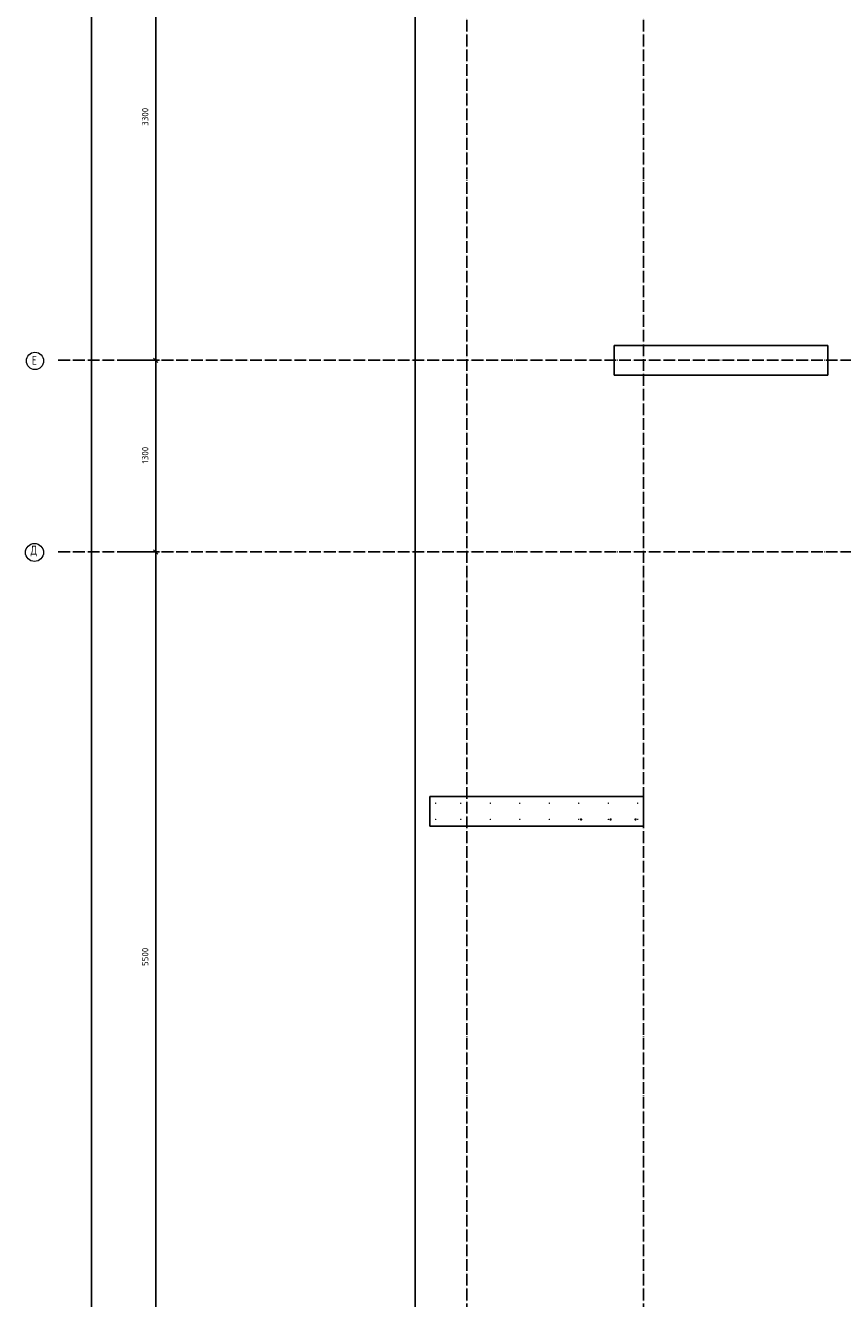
# Model space of a CAD drawing. Header units: millimetres. Extents: x -2995 to 47287, y -2809 to 58122.
# Tile 5 of 143: x -2992 to 2549, y 8834 to 17472. Entities that reach past the tile are written whole.
import ezdxf

# ---------------------------------------------------------------- set-up
doc = ezdxf.new("R2010")
doc.units = ezdxf.units.MM
doc.header["$PDMODE"] = 65
doc.linetypes.add('______11', pattern=[100, 80, -10, 0, -10])
doc.linetypes.add('______5', pattern=[220, 160, -20, 20, -20])
for name, color, linetype, lineweight in [('Standard', 7, 'Continuous', 25), ('Арм.стержн. вертикальными 1', 22, 'Continuous', 35), ('Размерная линия_ общее', 7, 'Continuous', 13)]:
    doc.layers.add(name, color=color, linetype=linetype, lineweight=lineweight)
doc.layers.add('Арм.стержн. вертикальными 2', color=7, linetype='Continuous', lineweight=35, true_color=0x006e00)
doc.layers.add('Осевая линия_ общее', color=7, linetype='______5', lineweight=13, true_color=0xa0a0a0)
doc.styles.add('ISOCPEUR', font='ISOCPEUR')
doc.dimstyles.new('DIMSTYLE_3', dxfattribs={"dimtxt": 44, "dimasz": 50, "dimexe": 0, "dimexo": 0, "dimgap": 22, "dimtad": 2, "dimdec": 0, "dimrnd": 5, "dimzin": 12, "dimdsep": 46, "dimtxsty": 'ISOCPEUR', "dimblk1": 'ALL_ML_STRICH', "dimblk2": 'ALL_ML_STRICH', "dimsah": 1, "dimcen": 0, "dimclrd": 7, "dimclre": 256, "dimclrt": 7, "dimadec": 0, "dimazin": 0, "dimtfac": 1, "dimtdec": 0, "dimtix": 1, "dimtmove": 2, "dimatfit": 3, "dimfxl": 0, "dimtzin": 0, "dimlwd": 0, "dimlwe": -3, "dimarcsym": 0})

# ---------------------------------------------------------------- blocks, each defined once
blk = doc.blocks.new('ALL_ML_STRICH')
at = {"color": 0, "linetype": 'ByBlock', "lineweight": -2}
for p, q in [((-1, 0), (0.5, 0)), ((-0.3, -0.3), (0.3, 0.3)), ((0, -0.5), (0, 0.5))]:
    blk.add_line(p, q, dxfattribs=at)
blk = doc.blocks.new('*D148')
at = {"layer": 'DEFPOINTS', "color": 7, "linetype": 'Continuous', "lineweight": 13, "transparency": 33554687}
for p in [(-2417.8, 46490), (-2783, 0), (-2544.2, 0)]:
    blk.add_point(p, dxfattribs=at)
at = {"layer": 'Размерная линия_ общее', "color": 253, "linetype": 'Continuous', "lineweight": -2, "true_color": 0xa0a0a0, "transparency": 33554687}
for p, q in [((-2437.8, 46490), (-2544.2, 46490)), ((-2763, 0), (-2544.2, 0))]:
    blk.add_line(p, q, dxfattribs=at)
at = {"layer": 'Размерная линия_ общее', "color": 7, "linetype": 'Continuous', "lineweight": -2, "transparency": 33554687}
blk.add_line((-2544.2, 0), (-2544.2, 46490), dxfattribs=at)
at = {"layer": 'Размерная линия_ общее', "color": 7, "linetype": 'Continuous', "lineweight": 13, "transparency": 33554687, "xscale": 50, "yscale": 50, "zscale": 50}
for p, rotation in [((-2544.2, 46490), 90), ((-2544.2, 0), 270)]:
    blk.add_blockref('ALL_ML_STRICH', p, dxfattribs=dict(at, rotation=rotation))
at = {"layer": 'Размерная линия_ общее', "color": 7, "linetype": 'Continuous', "lineweight": 13, "transparency": 33554687, "insert": (-2616.2, 23242.8), "char_height": 44, "width": 220, "attachment_point": 5, "rotation": 90, "style": 'ISOCPEUR'}
blk.add_mtext('\\A1;{46490}', dxfattribs=at)
blk = doc.blocks.new('*D152')
at = {"layer": 'DEFPOINTS', "color": 7, "linetype": 'Continuous', "lineweight": 13, "transparency": 33554687}
for p in [(-2423.8, 13900), (-2423.8, 8400), (-2108.6, 8400)]:
    blk.add_point(p, dxfattribs=at)
at = {"layer": 'Размерная линия_ общее', "color": 253, "linetype": 'Continuous', "lineweight": -2, "true_color": 0xa0a0a0, "transparency": 33554687}
for p, q in [((-2323.8, 13900), (-2108.6, 13900)), ((-2323.8, 8400), (-2108.6, 8400))]:
    blk.add_line(p, q, dxfattribs=at)
at = {"layer": 'Размерная линия_ общее', "color": 7, "linetype": 'Continuous', "lineweight": -2, "transparency": 33554687}
blk.add_line((-2108.6, 8400), (-2108.6, 13900), dxfattribs=at)
at = {"layer": 'Размерная линия_ общее', "color": 7, "linetype": 'Continuous', "lineweight": 13, "transparency": 33554687, "xscale": 50, "yscale": 50, "zscale": 50}
for p, rotation in [((-2108.6, 13900), 90), ((-2108.6, 8400), 270)]:
    blk.add_blockref('ALL_ML_STRICH', p, dxfattribs=dict(at, rotation=rotation))
at = {"layer": 'Размерная линия_ общее', "color": 7, "linetype": 'Continuous', "lineweight": 13, "transparency": 33554687, "insert": (-2180.6, 11152.2), "char_height": 44, "width": 176, "attachment_point": 5, "rotation": 90, "style": 'ISOCPEUR'}
blk.add_mtext('\\A1;{5500}', dxfattribs=at)
blk = doc.blocks.new('*D153')
at = {"layer": 'DEFPOINTS', "color": 7, "linetype": 'Continuous', "lineweight": 13, "transparency": 33554687}
for p in [(-2423.8, 15200), (-2423.8, 13900), (-2108.6, 13900)]:
    blk.add_point(p, dxfattribs=at)
at = {"layer": 'Размерная линия_ общее', "color": 253, "linetype": 'Continuous', "lineweight": -2, "true_color": 0xa0a0a0, "transparency": 33554687}
for p, q in [((-2323.8, 15200), (-2108.6, 15200)), ((-2323.8, 13900), (-2108.6, 13900))]:
    blk.add_line(p, q, dxfattribs=at)
at = {"layer": 'Размерная линия_ общее', "color": 7, "linetype": 'Continuous', "lineweight": -2, "transparency": 33554687}
blk.add_line((-2108.6, 13900), (-2108.6, 15200), dxfattribs=at)
at = {"layer": 'Размерная линия_ общее', "color": 7, "linetype": 'Continuous', "lineweight": 13, "transparency": 33554687, "xscale": 50, "yscale": 50, "zscale": 50}
for p, rotation in [((-2108.6, 15200), 90), ((-2108.6, 13900), 270)]:
    blk.add_blockref('ALL_ML_STRICH', p, dxfattribs=dict(at, rotation=rotation))
at = {"layer": 'Размерная линия_ общее', "color": 7, "linetype": 'Continuous', "lineweight": 13, "transparency": 33554687, "insert": (-2180.6, 14556.6), "char_height": 44, "width": 176, "attachment_point": 5, "rotation": 90, "style": 'ISOCPEUR'}
blk.add_mtext('\\A1;{1300}', dxfattribs=at)
blk = doc.blocks.new('*D154')
at = {"layer": 'DEFPOINTS', "color": 7, "linetype": 'Continuous', "lineweight": 13, "transparency": 33554687}
for p in [(-2423.8, 18500), (-2423.8, 15200), (-2108.6, 15200)]:
    blk.add_point(p, dxfattribs=at)
at = {"layer": 'Размерная линия_ общее', "color": 253, "linetype": 'Continuous', "lineweight": -2, "true_color": 0xa0a0a0, "transparency": 33554687}
for p, q in [((-2323.8, 18500), (-2108.6, 18500)), ((-2323.8, 15200), (-2108.6, 15200))]:
    blk.add_line(p, q, dxfattribs=at)
at = {"layer": 'Размерная линия_ общее', "color": 7, "linetype": 'Continuous', "lineweight": -2, "transparency": 33554687}
blk.add_line((-2108.6, 15200), (-2108.6, 18500), dxfattribs=at)
at = {"layer": 'Размерная линия_ общее', "color": 7, "linetype": 'Continuous', "lineweight": 13, "transparency": 33554687, "xscale": 50, "yscale": 50, "zscale": 50}
for p, rotation in [((-2108.6, 18500), 90), ((-2108.6, 15200), 270)]:
    blk.add_blockref('ALL_ML_STRICH', p, dxfattribs=dict(at, rotation=rotation))
at = {"layer": 'Размерная линия_ общее', "color": 7, "linetype": 'Continuous', "lineweight": 13, "transparency": 33554687, "insert": (-2180.6, 16852.2), "char_height": 44, "width": 176, "attachment_point": 5, "rotation": 90, "style": 'ISOCPEUR'}
blk.add_mtext('\\A1;{3300}', dxfattribs=at)
blk = doc.blocks.new('СЛОЖНЫЙ_ОБЪЕКТ_0')
at = {"layer": 'Осевая линия_ общее', "color": 253, "linetype": '______11', "lineweight": -3, "true_color": 0xa0a0a0, "transparency": 33554687}
for p, q in [((0, -2590), (0, 47490)), ((1200, -2590), (1200, 47490)), ((-2770, 15200), (26050, 15200)), ((-2770, 13900), (26050, 13900))]:
    blk.add_line(p, q, dxfattribs=at)
at = {"layer": 'Осевая линия_ общее', "color": 7, "linetype": 'Continuous', "lineweight": 13, "transparency": 33554687}
for centre, radius in [((-2927.5, 15196.1), 58.5), ((-2930.8, 13896.1), 61.2)]:
    blk.add_circle(centre, radius, dxfattribs=at)
at = {"layer": 'Осевая линия_ общее', "color": 7, "linetype": 'Continuous', "lineweight": 13, "transparency": 33554687, "char_height": 60, "attachment_point": 7, "style": 'ISOCPEUR'}
for s, insert, width in [('\\W0.78;Е', (-2948.5, 15170), 65.281), ('\\W0.82;Д', (-2957.8, 13870), 78.529)]:
    blk.add_mtext(s, dxfattribs=dict(at, insert=insert, width=width))

msp = doc.modelspace()

# ---------------------------------------------------------------- hatches: boundary and pattern name
at = {"layer": 'Арм.стержн. вертикальными 1', "linetype": 'Continuous', "lineweight": 50, "transparency": 33554687}
for points in [[(-205, 12195), (-205.4, 12196.9), (-206.5, 12198.5), (-208.1, 12199.6), (-210, 12200), (-211.9, 12199.6), (-213.5, 12198.5), (-214.6, 12196.9), (-215, 12195), (-214.6, 12193.1), (-213.5, 12191.5), (-211.9, 12190.4), (-210, 12190), (-208.1, 12190.4), (-206.5, 12191.5), (-205.4, 12193.1)], [(-35, 12195), (-35.4, 12196.9), (-36.5, 12198.5), (-38.1, 12199.6), (-40, 12200), (-41.9, 12199.6), (-43.5, 12198.5), (-44.6, 12196.9), (-45, 12195), (-44.6, 12193.1), (-43.5, 12191.5), (-41.9, 12190.4), (-40, 12190), (-38.1, 12190.4), (-36.5, 12191.5), (-35.4, 12193.1)], [(165, 12195), (164.6, 12196.9), (163.5, 12198.5), (161.9, 12199.6), (160, 12200), (158.1, 12199.6), (156.5, 12198.5), (155.4, 12196.9), (155, 12195), (155.4, 12193.1), (156.5, 12191.5), (158.1, 12190.4), (160, 12190), (161.9, 12190.4), (163.5, 12191.5), (164.6, 12193.1)], [(365, 12195), (364.6, 12196.9), (363.5, 12198.5), (361.9, 12199.6), (360, 12200), (358.1, 12199.6), (356.5, 12198.5), (355.4, 12196.9), (355, 12195), (355.4, 12193.1), (356.5, 12191.5), (358.1, 12190.4), (360, 12190), (361.9, 12190.4), (363.5, 12191.5), (364.6, 12193.1)], [(565, 12195), (564.6, 12196.9), (563.5, 12198.5), (561.9, 12199.6), (560, 12200), (558.1, 12199.6), (556.5, 12198.5), (555.4, 12196.9), (555, 12195), (555.4, 12193.1), (556.5, 12191.5), (558.1, 12190.4), (560, 12190), (561.9, 12190.4), (563.5, 12191.5), (564.6, 12193.1)], [(765, 12195), (764.6, 12196.9), (763.5, 12198.5), (761.9, 12199.6), (760, 12200), (758.1, 12199.6), (756.5, 12198.5), (755.4, 12196.9), (755, 12195), (755.4, 12193.1), (756.5, 12191.5), (758.1, 12190.4), (760, 12190), (761.9, 12190.4), (763.5, 12191.5), (764.6, 12193.1)], [(965, 12195), (964.6, 12196.9), (963.5, 12198.5), (961.9, 12199.6), (960, 12200), (958.1, 12199.6), (956.5, 12198.5), (955.4, 12196.9), (955, 12195), (955.4, 12193.1), (956.5, 12191.5), (958.1, 12190.4), (960, 12190), (961.9, 12190.4), (963.5, 12191.5), (964.6, 12193.1)], [(1165, 12195), (1164.6, 12196.9), (1163.5, 12198.5), (1161.9, 12199.6), (1160, 12200), (1158.1, 12199.6), (1156.5, 12198.5), (1155.4, 12196.9), (1155, 12195), (1155.4, 12193.1), (1156.5, 12191.5), (1158.1, 12190.4), (1160, 12190), (1161.9, 12190.4), (1163.5, 12191.5), (1164.6, 12193.1)], [(-205, 12085), (-205.4, 12086.9), (-206.5, 12088.5), (-208.1, 12089.6), (-210, 12090), (-211.9, 12089.6), (-213.5, 12088.5), (-214.6, 12086.9), (-215, 12085), (-214.6, 12083.1), (-213.5, 12081.5), (-211.9, 12080.4), (-210, 12080), (-208.1, 12080.4), (-206.5, 12081.5), (-205.4, 12083.1)], [(-35, 12085), (-35.4, 12086.9), (-36.5, 12088.5), (-38.1, 12089.6), (-40, 12090), (-41.9, 12089.6), (-43.5, 12088.5), (-44.6, 12086.9), (-45, 12085), (-44.6, 12083.1), (-43.5, 12081.5), (-41.9, 12080.4), (-40, 12080), (-38.1, 12080.4), (-36.5, 12081.5), (-35.4, 12083.1)], [(165, 12085), (164.6, 12086.9), (163.5, 12088.5), (161.9, 12089.6), (160, 12090), (158.1, 12089.6), (156.5, 12088.5), (155.4, 12086.9), (155, 12085), (155.4, 12083.1), (156.5, 12081.5), (158.1, 12080.4), (160, 12080), (161.9, 12080.4), (163.5, 12081.5), (164.6, 12083.1)], [(365, 12085), (364.6, 12086.9), (363.5, 12088.5), (361.9, 12089.6), (360, 12090), (358.1, 12089.6), (356.5, 12088.5), (355.4, 12086.9), (355, 12085), (355.4, 12083.1), (356.5, 12081.5), (358.1, 12080.4), (360, 12080), (361.9, 12080.4), (363.5, 12081.5), (364.6, 12083.1)], [(565, 12085), (564.6, 12086.9), (563.5, 12088.5), (561.9, 12089.6), (560, 12090), (558.1, 12089.6), (556.5, 12088.5), (555.4, 12086.9), (555, 12085), (555.4, 12083.1), (556.5, 12081.5), (558.1, 12080.4), (560, 12080), (561.9, 12080.4), (563.5, 12081.5), (564.6, 12083.1)], [(765, 12085), (764.6, 12086.9), (763.5, 12088.5), (761.9, 12089.6), (760, 12090), (758.1, 12089.6), (756.5, 12088.5), (755.4, 12086.9), (755, 12085), (755.4, 12083.1), (756.5, 12081.5), (758.1, 12080.4), (760, 12080), (761.9, 12080.4), (763.5, 12081.5), (764.6, 12083.1)], [(965, 12085), (964.6, 12086.9), (963.5, 12088.5), (961.9, 12089.6), (960, 12090), (958.1, 12089.6), (956.5, 12088.5), (955.4, 12086.9), (955, 12085), (955.4, 12083.1), (956.5, 12081.5), (958.1, 12080.4), (960, 12080), (961.9, 12080.4), (963.5, 12081.5), (964.6, 12083.1)], [(1165, 12085), (1164.6, 12086.9), (1163.5, 12088.5), (1161.9, 12089.6), (1160, 12090), (1158.1, 12089.6), (1156.5, 12088.5), (1155.4, 12086.9), (1155, 12085), (1155.4, 12083.1), (1156.5, 12081.5), (1158.1, 12080.4), (1160, 12080), (1161.9, 12080.4), (1163.5, 12081.5), (1164.6, 12083.1)]]:
    msp.add_hatch(color=4, dxfattribs=at).paths.add_polyline_path(points)
at = {"layer": 'Арм.стержн. вертикальными 2', "linetype": 'Continuous', "lineweight": 50, "transparency": 33554687}
for points in [[(783.7, 12084.5), (783.1, 12087.5), (781.4, 12090.1), (778.8, 12091.9), (775.7, 12092.5), (772.7, 12091.9), (770.1, 12090.1), (768.4, 12087.5), (767.7, 12084.5), (768.4, 12081.4), (770.1, 12078.8), (772.7, 12077.1), (775.7, 12076.5), (778.8, 12077.1), (781.4, 12078.8), (783.1, 12081.4)], [(983.7, 12084.5), (983.1, 12087.5), (981.4, 12090.1), (978.8, 12091.9), (975.7, 12092.5), (972.7, 12091.9), (970.1, 12090.1), (968.4, 12087.5), (967.7, 12084.5), (968.4, 12081.4), (970.1, 12078.8), (972.7, 12077.1), (975.7, 12076.5), (978.8, 12077.1), (981.4, 12078.8), (983.1, 12081.4)], [(1153, 12085), (1152.4, 12088.1), (1150.7, 12090.7), (1148.1, 12092.4), (1145, 12093), (1141.9, 12092.4), (1139.3, 12090.7), (1137.6, 12088.1), (1137, 12085), (1137.6, 12081.9), (1139.3, 12079.3), (1141.9, 12077.6), (1145, 12077), (1148.1, 12077.6), (1150.7, 12079.3), (1152.4, 12081.9)]]:
    msp.add_hatch(color=7, dxfattribs=at).paths.add_polyline_path(points)

# ---------------------------------------------------------------- linework, layer by layer
at = {"color": 7, "linetype": 'Continuous', "lineweight": 25, "transparency": 33554687}
for p, q in [((1000, 15100), (1000, 15300)), ((1000, 15300), (2450, 15300)), ((2450, 15300), (2450, 15100)), ((2450, 15100), (1000, 15100)), ((-250, 12040), (-250, 12240)), ((-250, 12240), (1200, 12240)), ((1200, 12240), (1200, 12040)), ((1200, 12040), (-250, 12040))]:
    msp.add_line(p, q, dxfattribs=at)
at = {"layer": 'Standard', "color": 7, "linetype": 'Continuous', "lineweight": 25, "transparency": 33554687}
msp.add_lwpolyline([(-350, -350.2), (25250, -350.2), (25250, 46690), (-350, 46690), (-350, -350.2)], dxfattribs=at)

# ---------------------------------------------------------------- block references
at = {"layer": 'Осевая линия_ общее', "color": 253, "linetype": '______11', "lineweight": -3, "true_color": 0xa0a0a0, "transparency": 33554687}
msp.add_blockref('СЛОЖНЫЙ_ОБЪЕКТ_0', (0, 0), dxfattribs=at)

# ---------------------------------------------------------------- dimensions: what is measured, and where the dimension line sits
at = {"layer": 'Размерная линия_ общее', "color": 7, "linetype": 'Continuous', "lineweight": 13, "transparency": 33554687}
for base, p1, p2, picture, middle in [((-2544.2, 46490), (-2763, 0), (-2437.8, 46490), '*D148', (-2616.2, 23242.8)), ((-2108.6, 18500), (-2323.8, 15200), (-2323.8, 18500), '*D154', (-2180.6, 16852.2)), ((-2108.6, 15200), (-2323.8, 13900), (-2323.8, 15200), '*D153', (-2180.6, 14556.6)), ((-2108.6, 13900), (-2323.8, 8400), (-2323.8, 13900), '*D152', (-2180.6, 11152.2))]:
    dim = msp.add_linear_dim(base=base, p1=p1, p2=p2, angle=90, dimstyle='DIMSTYLE_3', override={"dimpost": '<>', "dimclrd": 7, "dimclre": 253, "dimclrt": 7, "dimlwd": 0, "dimlwe": 65533}, dxfattribs=at)
    dim.commit()
    dim.dimension.update_dxf_attribs({"geometry": picture, "text_midpoint": middle, "dimtype": 160})

doc.saveas('drawing.dxf')
